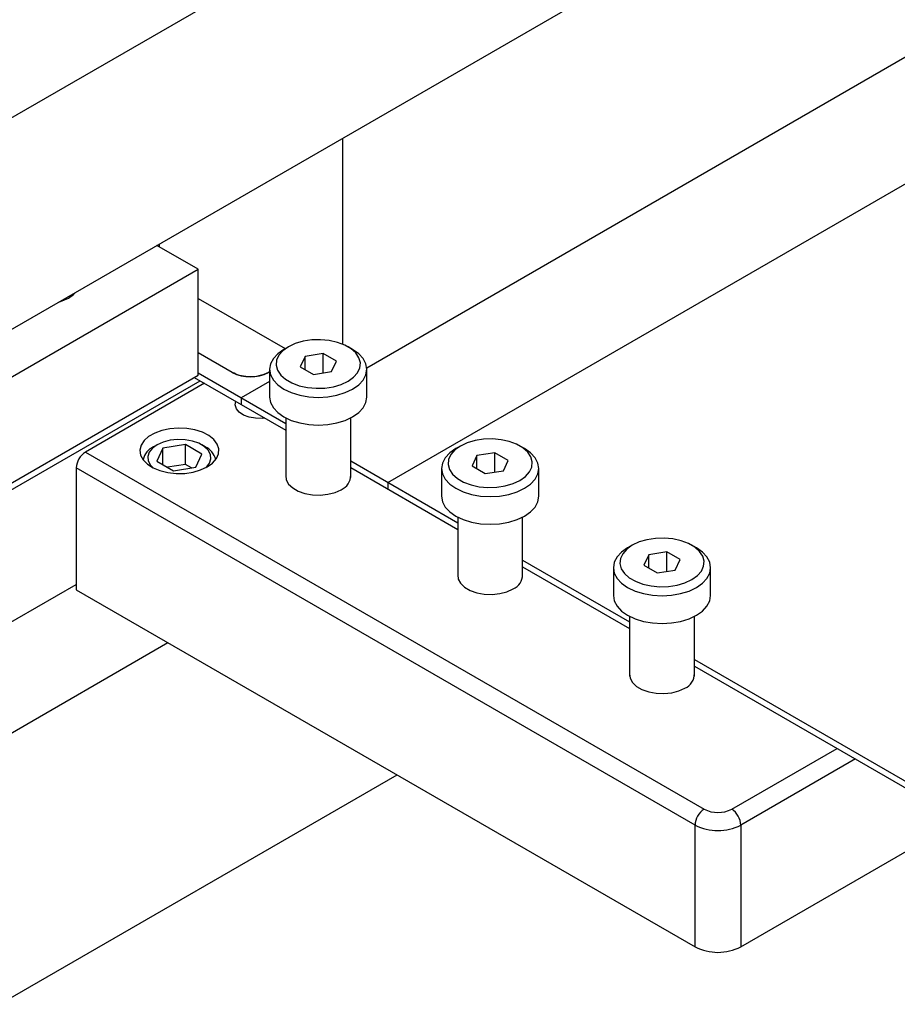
# Model space of a CAD drawing. Header units: inches. Extents: x 1687 to 2505, y -239 to -56.
# Tile 115 of 166: x 1834.71 to 1841.48, y -217.48 to -209.89. Entities that reach past the tile are written whole.
import ezdxf

# ---------------------------------------------------------------- set-up
doc = ezdxf.new("R2010")
doc.units = ezdxf.units.IN
doc.header["$LTSCALE"] = 0.5
doc.header["$MEASUREMENT"] = 0
doc.layers.add('SID-M-S', color=105, linetype='Continuous')

msp = doc.modelspace()

# ---------------------------------------------------------------- linework, layer by layer
at = {"layer": 'SID-M-S'}
for p, q in [((1831.25626, -212.59895), (1848.22683, -202.80205)), ((1831.25626, -214.23203), (1848.22683, -204.43513)), ((1837.38651, -212.57119), (1841.79552, -210.02592)), ((1837.54952, -213.45677), (1843.34779, -210.1095)), ((1837.19932, -210.80118), (1837.19932, -212.3893)), ((1836.08563, -211.81168), (1835.76726, -211.62789)), ((1835.78511, -211.61758), (1835.78511, -211.63819)), ((1833.87256, -213.08926), (1836.08563, -211.81168)), ((1836.08563, -212.62822), (1836.08563, -211.81168)), ((1835.03732, -212.0564), (1835.08571, -212.03431)), ((1835.08571, -212.03431), (1835.12396, -212.00638)), ((1835.12396, -212.00638), (1835.13847, -211.99088)), ((1836.08563, -212.03632), (1836.75762, -212.42426)), ((1835.01047, -212.06477), (1835.03732, -212.0564)), ((1836.7823, -212.41), (1836.73955, -212.44048)), ((1836.78227, -212.41002), (1836.74691, -212.43044)), ((1836.83511, -212.38532), (1836.7823, -212.41)), ((1836.89564, -212.36751), (1836.83511, -212.38532)), ((1836.96127, -212.35736), (1836.89564, -212.36751)), ((1837.02912, -212.3553), (1836.96127, -212.35736)), ((1837.09623, -212.36144), (1837.02912, -212.3553)), ((1837.15966, -212.3755), (1837.09623, -212.36144)), ((1837.21664, -212.39686), (1837.15966, -212.3755)), ((1837.26469, -212.42459), (1837.21664, -212.39686)), ((1837.27732, -212.43044), (1837.24196, -212.41002)), ((1837.30169, -212.45749), (1837.26469, -212.42459)), ((1836.34888, -212.60835), (1836.08563, -212.45638)), ((1836.66566, -212.50065), (1836.64432, -212.54126)), ((1836.70031, -212.46322), (1836.66566, -212.50065)), ((1836.7087, -212.47543), (1836.69112, -212.51332)), ((1836.74695, -212.43042), (1836.70031, -212.46322)), ((1836.73955, -212.44048), (1836.7087, -212.47543)), ((1836.91005, -212.48375), (1836.87269, -212.56423)), ((1837.04947, -212.46218), (1836.91005, -212.48375)), ((1836.91005, -212.5858), (1836.91005, -212.48375)), ((1837.15153, -212.5211), (1837.04947, -212.46218)), ((1837.04947, -212.61159), (1837.04947, -212.46218)), ((1837.32392, -212.46322), (1837.27732, -212.43044)), ((1837.32604, -212.49411), (1837.30169, -212.45749)), ((1837.35857, -212.50065), (1837.32392, -212.46322)), ((1837.33667, -212.53285), (1837.32604, -212.49411)), ((1837.37991, -212.54126), (1837.35857, -212.50065)), ((1836.64432, -212.54126), (1836.63711, -212.58349)), ((1836.69112, -212.51332), (1836.68756, -212.55248)), ((1836.68756, -212.55248), (1836.69819, -212.59122)), ((1836.87269, -212.56423), (1836.97476, -212.62315)), ((1837.11418, -212.60158), (1837.15153, -212.5211)), ((1837.31553, -212.6099), (1837.33311, -212.57202)), ((1837.33311, -212.57202), (1837.33667, -212.53285)), ((1837.38711, -212.58349), (1837.37991, -212.54126)), ((1833.87256, -213.9058), (1836.08563, -212.62822)), ((1836.0554, -212.64567), (1836.76211, -213.05365)), ((1836.08563, -212.61169), (1836.76211, -213.00222)), ((1836.63711, -212.60267), (1836.62727, -212.60835)), ((1836.63711, -212.58349), (1836.63711, -212.79783)), ((1836.63711, -212.58349), (1836.64432, -212.62573)), ((1836.64432, -212.62573), (1836.66566, -212.66634)), ((1836.69819, -212.59122), (1836.72254, -212.62784)), ((1836.72254, -212.62784), (1836.75954, -212.66074)), ((1836.97476, -212.62315), (1837.11418, -212.60158)), ((1837.24192, -212.67533), (1837.28468, -212.64485)), ((1837.28468, -212.64485), (1837.31553, -212.6099)), ((1837.35857, -212.66634), (1837.37991, -212.62573)), ((1837.37991, -212.62573), (1837.38711, -212.58349)), ((1837.38711, -212.79783), (1837.38711, -212.58349)), ((1840.27188, -217.03934), (1847.87327, -212.65115)), ((1834.40289, -213.65108), (1836.09995, -212.67139)), ((1836.1353, -212.6918), (1835.21606, -213.22247)), ((1836.63711, -212.67724), (1836.41814, -212.80365)), ((1836.66566, -212.66634), (1836.70031, -212.70376)), ((1836.70031, -212.70376), (1836.74695, -212.73657)), ((1836.75954, -212.66074), (1836.80759, -212.68847)), ((1836.80759, -212.68847), (1836.86457, -212.70983)), ((1836.86457, -212.70983), (1836.928, -212.72389)), ((1836.928, -212.72389), (1836.99511, -212.73003)), ((1836.99511, -212.73003), (1837.06296, -212.72797)), ((1837.06296, -212.72797), (1837.12858, -212.71782)), ((1837.12858, -212.71782), (1837.18912, -212.70002)), ((1837.18912, -212.70002), (1837.24192, -212.67533)), ((1837.27728, -212.73657), (1837.32392, -212.70376)), ((1837.32392, -212.70376), (1837.35857, -212.66634)), ((1836.41814, -212.80365), (1836.41814, -212.85508)), ((1836.63711, -212.79783), (1836.64432, -212.84007)), ((1836.74695, -212.73657), (1836.80378, -212.76349)), ((1836.80378, -212.76349), (1836.86861, -212.7835)), ((1836.86861, -212.7835), (1836.93896, -212.79582)), ((1836.93896, -212.79582), (1837.01211, -212.79998)), ((1837.01211, -212.79998), (1837.08527, -212.79582)), ((1837.08527, -212.79582), (1837.15562, -212.7835)), ((1837.15562, -212.7835), (1837.22045, -212.76349)), ((1837.22045, -212.76349), (1837.27728, -212.73657)), ((1837.37991, -212.84007), (1837.38711, -212.79783)), ((1836.37218, -212.85878), (1836.3767, -212.83116)), ((1836.38085, -212.88783), (1836.37218, -212.85878)), ((1836.64432, -212.84007), (1836.66566, -212.88068)), ((1836.66566, -212.88068), (1836.70031, -212.91811)), ((1837.32392, -212.91811), (1837.35857, -212.88068)), ((1837.35857, -212.88068), (1837.37991, -212.84007)), ((1836.40278, -212.91445), (1836.38085, -212.88783)), ((1836.43634, -212.93667), (1836.40278, -212.91445)), ((1836.47904, -212.95283), (1836.43634, -212.93667)), ((1836.52771, -212.96175), (1836.47904, -212.95283)), ((1836.70031, -212.91811), (1836.74695, -212.95091)), ((1836.74695, -212.95091), (1836.80378, -212.97783)), ((1836.76211, -212.95919), (1836.76211, -213.41937)), ((1837.22045, -212.97783), (1837.27728, -212.95091)), ((1837.26211, -213.41937), (1837.26211, -212.95919)), ((1837.27728, -212.95091), (1837.32392, -212.91811)), ((1836.57874, -212.96276), (1836.52771, -212.96175)), ((1836.60101, -212.96065), (1836.57874, -212.96276)), ((1836.80378, -212.97783), (1836.86861, -212.99784)), ((1836.86861, -212.99784), (1836.93896, -213.01016)), ((1836.93896, -213.01016), (1837.01211, -213.01432)), ((1837.01211, -213.01432), (1837.08527, -213.01016)), ((1837.08527, -213.01016), (1837.15562, -212.99784)), ((1837.15562, -212.99784), (1837.22045, -212.97783)), ((1835.70352, -213.10213), (1835.66805, -213.13416)), ((1835.75008, -213.07525), (1835.70352, -213.10213)), ((1835.80555, -213.05478), (1835.75008, -213.07525)), ((1835.86736, -213.04167), (1835.80555, -213.05478)), ((1835.9326, -213.03654), (1835.86736, -213.04167)), ((1835.99823, -213.03963), (1835.9326, -213.03654)), ((1836.06117, -213.05078), (1835.99823, -213.03963)), ((1836.11849, -213.06949), (1836.06117, -213.05078)), ((1836.1675, -213.09487), (1836.11849, -213.06949)), ((1836.20592, -213.12575), (1836.1675, -213.09487)), ((1835.64535, -213.16984), (1835.63646, -213.2075)), ((1835.66805, -213.13416), (1835.64535, -213.16984)), ((1835.76849, -213.16584), (1835.73225, -213.19254)), ((1835.76846, -213.16585), (1835.74194, -213.18117)), ((1835.81475, -213.14492), (1835.76849, -213.16584)), ((1835.98747, -213.16489), (1835.81347, -213.19181)), ((1835.86833, -213.13099), (1835.81475, -213.14492)), ((1835.92613, -213.12488), (1835.86833, -213.13099)), ((1835.98478, -213.12693), (1835.92613, -213.12488)), ((1836.04089, -213.13702), (1835.98478, -213.12693)), ((1836.11484, -213.23842), (1835.98747, -213.16489)), ((1835.98747, -213.31799), (1835.98747, -213.16489)), ((1836.09117, -213.15457), (1836.04089, -213.13702)), ((1836.13272, -213.17856), (1836.09117, -213.15457)), ((1836.13975, -213.18117), (1836.11323, -213.16585)), ((1836.16312, -213.20759), (1836.13272, -213.17856)), ((1836.23193, -213.16066), (1836.20592, -213.12575)), ((1836.24434, -213.19799), (1836.23193, -213.16066)), ((1838.10813, -213.17538), (1838.06537, -213.20586)), ((1838.10809, -213.1754), (1838.07273, -213.19582)), ((1838.16093, -213.1507), (1838.10813, -213.17538)), ((1838.22147, -213.13289), (1838.16093, -213.1507)), ((1838.2871, -213.12274), (1838.22147, -213.13289)), ((1838.35495, -213.12069), (1838.2871, -213.12274)), ((1838.42206, -213.12682), (1838.35495, -213.12069)), ((1838.48549, -213.14088), (1838.42206, -213.12682)), ((1838.54247, -213.16224), (1838.48549, -213.14088)), ((1838.59051, -213.18998), (1838.54247, -213.16224)), ((1838.60315, -213.19582), (1838.56779, -213.1754)), ((1835.21606, -213.22247), (1839.98903, -215.97784)), ((1835.63646, -213.2075), (1835.6418, -213.24539)), ((1835.6418, -213.24539), (1835.66113, -213.28172)), ((1835.70813, -213.22347), (1835.69754, -213.25684)), ((1835.69754, -213.25684), (1835.70109, -213.2907)), ((1835.73225, -213.19254), (1835.70813, -213.22347)), ((1835.81347, -213.19181), (1835.76685, -213.29225)), ((1835.81347, -213.31916), (1835.81347, -213.19181)), ((1836.06822, -213.33887), (1836.11484, -213.23842)), ((1836.1806, -213.23997), (1836.16312, -213.20759)), ((1836.18415, -213.27383), (1836.1806, -213.23997)), ((1836.22667, -213.27288), (1836.24256, -213.23599)), ((1836.24256, -213.23599), (1836.24434, -213.19799)), ((1838.02614, -213.2286), (1837.99148, -213.26603)), ((1838.03453, -213.24081), (1838.01694, -213.2787)), ((1838.07277, -213.1958), (1838.02614, -213.2286)), ((1838.06537, -213.20586), (1838.03453, -213.24081)), ((1838.23588, -213.24913), (1838.19852, -213.32961)), ((1838.3753, -213.22756), (1838.23588, -213.24913)), ((1838.23588, -213.35118), (1838.23588, -213.24913)), ((1838.47736, -213.28648), (1838.3753, -213.22756)), ((1838.3753, -213.37698), (1838.3753, -213.22756)), ((1838.62752, -213.22287), (1838.59051, -213.18998)), ((1838.64974, -213.2286), (1838.60315, -213.19582)), ((1838.65187, -213.25949), (1838.62752, -213.22287)), ((1838.68439, -213.26603), (1838.64974, -213.2286)), ((1838.66249, -213.29823), (1838.65187, -213.25949)), ((1835.66113, -213.28172), (1835.69354, -213.31481)), ((1835.69354, -213.31481), (1835.73751, -213.34311)), ((1835.70109, -213.2907), (1835.71857, -213.32309)), ((1835.71857, -213.32309), (1835.73801, -213.34336)), ((1835.76685, -213.29225), (1835.89423, -213.36578)), ((1835.98747, -213.31799), (1835.84864, -213.33947)), ((1835.89423, -213.36578), (1836.06822, -213.33887)), ((1836.03305, -213.34431), (1835.98747, -213.31799)), ((1836.10484, -213.36037), (1836.15616, -213.33656)), ((1836.14369, -213.34336), (1836.14944, -213.33813)), ((1836.14944, -213.33813), (1836.17356, -213.3072)), ((1836.15616, -213.33656), (1836.19741, -213.30693)), ((1836.17356, -213.3072), (1836.18415, -213.27383)), ((1836.19741, -213.30693), (1836.22667, -213.27288)), ((1837.26211, -213.29086), (1838.08794, -213.7676)), ((1837.97014, -213.30664), (1837.96294, -213.34888)), ((1837.99148, -213.26603), (1837.97014, -213.30664)), ((1838.01694, -213.2787), (1838.01338, -213.31787)), ((1838.01338, -213.31787), (1838.02401, -213.35661)), ((1838.19852, -213.32961), (1838.30058, -213.38853)), ((1838.44, -213.36697), (1838.47736, -213.28648)), ((1838.64135, -213.37528), (1838.65894, -213.3374)), ((1838.65894, -213.3374), (1838.66249, -213.29823)), ((1838.70573, -213.30664), (1838.68439, -213.26603)), ((1838.71294, -213.34888), (1838.70573, -213.30664)), ((1839.91832, -216.10032), (1835.14535, -213.34494)), ((1835.14535, -213.34494), (1835.14535, -214.28396)), ((1835.73751, -213.34311), (1835.79098, -213.36528)), ((1835.79098, -213.36528), (1835.85147, -213.3803)), ((1835.85147, -213.3803), (1835.91613, -213.38747)), ((1835.91613, -213.38747), (1835.98195, -213.38644)), ((1835.98195, -213.38644), (1836.04585, -213.37726)), ((1836.04585, -213.37726), (1836.10484, -213.36037)), ((1836.76211, -213.40111), (1836.76207, -213.40151)), ((1836.76207, -213.40151), (1836.76572, -213.43631)), ((1837.26211, -213.3423), (1838.08794, -213.81903)), ((1837.96294, -213.34888), (1837.96294, -213.56322)), ((1837.96294, -213.34888), (1837.97014, -213.39111)), ((1837.97014, -213.39111), (1837.99148, -213.43172)), ((1838.02401, -213.35661), (1838.04836, -213.39323)), ((1838.04836, -213.39323), (1838.08537, -213.42612)), ((1838.30058, -213.38853), (1838.44, -213.36697)), ((1838.56775, -213.44071), (1838.61051, -213.41023)), ((1838.61051, -213.41023), (1838.64135, -213.37528)), ((1838.68439, -213.43172), (1838.70573, -213.39111)), ((1838.70573, -213.39111), (1838.71294, -213.34888)), ((1838.71294, -213.56322), (1838.71294, -213.34888)), ((1836.76572, -213.43631), (1836.78368, -213.46959)), ((1836.78368, -213.46959), (1836.81492, -213.49942)), ((1837.54952, -213.45677), (1837.54952, -213.50821)), ((1837.99148, -213.43172), (1838.02614, -213.46915)), ((1838.02614, -213.46915), (1838.07277, -213.50195)), ((1838.08537, -213.42612), (1838.13341, -213.45386)), ((1838.13341, -213.45386), (1838.19039, -213.47522)), ((1838.19039, -213.47522), (1838.25382, -213.48927)), ((1838.25382, -213.48927), (1838.32093, -213.49541)), ((1838.38878, -213.49336), (1838.45441, -213.48321)), ((1838.45441, -213.48321), (1838.51495, -213.4654)), ((1838.51495, -213.4654), (1838.56775, -213.44071)), ((1838.6031, -213.50195), (1838.64974, -213.46915)), ((1838.64974, -213.46915), (1838.68439, -213.43172)), ((1836.81492, -213.49942), (1836.85763, -213.52408)), ((1836.85763, -213.52408), (1836.90931, -213.54211)), ((1836.90931, -213.54211), (1836.96696, -213.55248)), ((1836.96696, -213.55248), (1837.02724, -213.55459)), ((1837.02724, -213.55459), (1837.08664, -213.5483)), ((1837.08664, -213.5483), (1837.14171, -213.534)), ((1837.14171, -213.534), (1837.18924, -213.5125)), ((1837.96294, -213.56322), (1837.97014, -213.60545)), ((1838.07277, -213.50195), (1838.1296, -213.52887)), ((1838.1296, -213.52887), (1838.19443, -213.54888)), ((1838.19443, -213.54888), (1838.26478, -213.5612)), ((1838.26478, -213.5612), (1838.33794, -213.56536)), ((1838.32093, -213.49541), (1838.38878, -213.49336)), ((1838.33794, -213.56536), (1838.4111, -213.5612)), ((1838.4111, -213.5612), (1838.48145, -213.54888)), ((1838.48145, -213.54888), (1838.54628, -213.52887)), ((1838.54628, -213.52887), (1838.6031, -213.50195)), ((1838.70573, -213.60545), (1838.71294, -213.56322)), ((1837.97014, -213.60545), (1837.99148, -213.64606)), ((1838.68439, -213.64606), (1838.70573, -213.60545)), ((1837.99148, -213.64606), (1838.02614, -213.68349)), ((1838.02614, -213.68349), (1838.07277, -213.71629)), ((1838.07277, -213.71629), (1838.1296, -213.74322)), ((1838.54628, -213.74322), (1838.6031, -213.71629)), ((1838.6031, -213.71629), (1838.64974, -213.68349)), ((1838.64974, -213.68349), (1838.68439, -213.64606)), ((1838.08794, -213.72457), (1838.08794, -214.18476)), ((1838.1296, -213.74322), (1838.19443, -213.76322)), ((1838.19443, -213.76322), (1838.26478, -213.77554)), ((1838.26478, -213.77554), (1838.33794, -213.7797)), ((1838.33794, -213.7797), (1838.4111, -213.77554)), ((1838.4111, -213.77554), (1838.48145, -213.76322)), ((1838.48145, -213.76322), (1838.54628, -213.74322)), ((1838.58794, -214.18476), (1838.58794, -213.72457)), ((1839.43395, -213.94076), (1839.3912, -213.97125)), ((1839.43392, -213.94079), (1839.39856, -213.96121)), ((1839.48676, -213.91608), (1839.43395, -213.94076)), ((1839.5473, -213.89827), (1839.48676, -213.91608)), ((1839.61292, -213.88812), (1839.5473, -213.89827)), ((1839.68077, -213.88607), (1839.61292, -213.88812)), ((1839.74788, -213.89221), (1839.68077, -213.88607)), ((1839.81131, -213.90626), (1839.74788, -213.89221)), ((1839.86829, -213.92762), (1839.81131, -213.90626)), ((1839.91634, -213.95536), (1839.86829, -213.92762)), ((1839.92897, -213.96121), (1839.89361, -213.94079)), ((1839.35196, -213.99399), (1839.31731, -214.03141)), ((1839.36035, -214.00619), (1839.34277, -214.04408)), ((1839.3986, -213.96118), (1839.35196, -213.99399)), ((1839.3912, -213.97125), (1839.36035, -214.00619)), ((1839.5617, -214.01451), (1839.52435, -214.095)), ((1839.70112, -213.99295), (1839.5617, -214.01451)), ((1839.5617, -214.11656), (1839.5617, -214.01451)), ((1839.80318, -214.05186), (1839.70112, -213.99295)), ((1839.70112, -214.14236), (1839.70112, -213.99295)), ((1839.95334, -213.98825), (1839.91634, -213.95536)), ((1839.97557, -213.99399), (1839.92897, -213.96121)), ((1839.97769, -214.02487), (1839.95334, -213.98825)), ((1840.01022, -214.03141), (1839.97557, -213.99399)), ((1838.58794, -214.05624), (1839.41376, -214.53298)), ((1839.29597, -214.07202), (1839.28876, -214.11426)), ((1839.31731, -214.03141), (1839.29597, -214.07202)), ((1839.34277, -214.04408), (1839.33921, -214.08325)), ((1839.33921, -214.08325), (1839.34984, -214.12199)), ((1839.52435, -214.095), (1839.62641, -214.15392)), ((1839.76583, -214.13235), (1839.80318, -214.05186)), ((1839.98832, -214.06361), (1839.97769, -214.02487)), ((1839.98476, -214.10278), (1839.98832, -214.06361)), ((1840.03156, -214.07202), (1840.01022, -214.03141)), ((1840.03876, -214.11426), (1840.03156, -214.07202)), ((1838.08794, -214.16649), (1838.0879, -214.16689)), ((1838.0879, -214.16689), (1838.09154, -214.20169)), ((1838.58794, -214.10768), (1839.41376, -214.58442)), ((1839.28876, -214.11426), (1839.28876, -214.3286)), ((1839.28876, -214.11426), (1839.29597, -214.15649)), ((1839.29597, -214.15649), (1839.31731, -214.1971)), ((1839.34984, -214.12199), (1839.37419, -214.15861)), ((1839.37419, -214.15861), (1839.41119, -214.1915)), ((1839.62641, -214.15392), (1839.76583, -214.13235)), ((1839.89357, -214.2061), (1839.93633, -214.17562)), ((1839.93633, -214.17562), (1839.96718, -214.14067)), ((1839.96718, -214.14067), (1839.98476, -214.10278)), ((1840.01022, -214.1971), (1840.03156, -214.15649)), ((1840.03156, -214.15649), (1840.03876, -214.11426)), ((1840.03876, -214.3286), (1840.03876, -214.11426)), ((1834.40289, -214.67176), (1835.14535, -214.24314)), ((1838.09154, -214.20169), (1838.10951, -214.23497)), ((1838.10951, -214.23497), (1838.14075, -214.26481)), ((1839.31731, -214.1971), (1839.35196, -214.23453)), ((1839.35196, -214.23453), (1839.3986, -214.26733)), ((1839.41119, -214.1915), (1839.45924, -214.21924)), ((1839.45924, -214.21924), (1839.51622, -214.2406)), ((1839.51622, -214.2406), (1839.57965, -214.25466)), ((1839.71461, -214.25874), (1839.78023, -214.24859)), ((1839.78023, -214.24859), (1839.84077, -214.23078)), ((1839.84077, -214.23078), (1839.89357, -214.2061)), ((1839.92893, -214.26733), (1839.97557, -214.23453)), ((1839.97557, -214.23453), (1840.01022, -214.1971)), ((1835.14535, -214.28396), (1839.91832, -217.03934)), ((1838.14075, -214.26481), (1838.18345, -214.28946)), ((1838.18345, -214.28946), (1838.23513, -214.30749)), ((1838.23513, -214.30749), (1838.29279, -214.31786)), ((1838.29279, -214.31786), (1838.35306, -214.31997)), ((1838.35306, -214.31997), (1838.41246, -214.31369)), ((1838.41246, -214.31369), (1838.46753, -214.29938)), ((1838.46753, -214.29938), (1838.51507, -214.27788)), ((1839.3986, -214.26733), (1839.45543, -214.29426)), ((1839.45543, -214.29426), (1839.52026, -214.31426)), ((1839.52026, -214.31426), (1839.59061, -214.32658)), ((1839.57965, -214.25466), (1839.64676, -214.26079)), ((1839.59061, -214.32658), (1839.66376, -214.33074)), ((1839.64676, -214.26079), (1839.71461, -214.25874)), ((1839.66376, -214.33074), (1839.73692, -214.32658)), ((1839.73692, -214.32658), (1839.80727, -214.31426)), ((1839.80727, -214.31426), (1839.8721, -214.29426)), ((1839.8721, -214.29426), (1839.92893, -214.26733)), ((1839.28876, -214.3286), (1839.29597, -214.37083)), ((1839.29597, -214.37083), (1839.31731, -214.41144)), ((1840.01022, -214.41144), (1840.03156, -214.37083)), ((1840.03156, -214.37083), (1840.03876, -214.3286)), ((1839.31731, -214.41144), (1839.35196, -214.44887)), ((1839.35196, -214.44887), (1839.3986, -214.48168)), ((1839.92893, -214.48168), (1839.97557, -214.44887)), ((1839.97557, -214.44887), (1840.01022, -214.41144)), ((1839.3986, -214.48168), (1839.45543, -214.5086)), ((1839.41376, -214.48996), (1839.41376, -214.95014)), ((1839.45543, -214.5086), (1839.52026, -214.5286)), ((1839.52026, -214.5286), (1839.59061, -214.54092)), ((1839.59061, -214.54092), (1839.66376, -214.54508)), ((1839.66376, -214.54508), (1839.73692, -214.54092)), ((1839.73692, -214.54092), (1839.80727, -214.5286)), ((1839.80727, -214.5286), (1839.8721, -214.5086)), ((1839.8721, -214.5086), (1839.92893, -214.48168)), ((1839.91376, -214.95014), (1839.91376, -214.48996)), ((1831.25626, -217.34549), (1835.85246, -214.69217)), ((1839.91376, -214.82163), (1841.79216, -215.906)), ((1839.41376, -214.93187), (1839.41372, -214.93227)), ((1839.41372, -214.93227), (1839.41737, -214.96707)), ((1839.91376, -214.87306), (1841.79216, -215.95743)), ((1839.41737, -214.96707), (1839.43533, -215.00036)), ((1839.43533, -215.00036), (1839.46658, -215.03019)), ((1839.46658, -215.03019), (1839.50928, -215.05484)), ((1839.50928, -215.05484), (1839.56096, -215.07288)), ((1839.56096, -215.07288), (1839.61861, -215.08325)), ((1839.61861, -215.08325), (1839.67889, -215.08535)), ((1839.67889, -215.08535), (1839.73829, -215.07907)), ((1839.73829, -215.07907), (1839.79336, -215.06476)), ((1839.79336, -215.06476), (1839.84089, -215.04326)), ((1840.20117, -215.97784), (1841.01434, -215.50841)), ((1841.15577, -215.59006), (1840.27188, -216.10032)), ((1831.25626, -219.38685), (1837.62051, -215.71284)), ((1839.91832, -217.03934), (1839.91832, -216.10032)), ((1840.27188, -216.10032), (1840.27188, -217.03934))]:
    msp.add_line(p, q, dxfattribs=at)
for centre, radius, start, end in [((1836.48807, -212.33971), 0.30256, 242.609672, 297.390328), ((1835.80135, -213.31233), 0.144, 114.353679, 167.523356), ((1836.08035, -213.31233), 0.14398, 12.475851, 65.635256), ((1835.29887, -213.35193), 0.15368, 122.605478, 177.394522), ((1837.14368, -213.40316), 0.11845, 292.622387, 0.992107), ((1838.46951, -214.16854), 0.11845, 292.622387, 0.992107), ((1839.79533, -214.93392), 0.11845, 292.622387, 0.992107), ((1840.07184, -216.1073), 0.15368, 122.605478, 177.394522), ((1840.0951, -215.77314), 0.23055, 242.609672, 297.390328), ((1840.11835, -216.1073), 0.15368, 2.605478, 57.394522), ((1840.0951, -215.75914), 0.38426, 242.609672, 297.390328), ((1840.0951, -216.69816), 0.38426, 242.609672, 297.390328)]:
    msp.add_arc(centre, radius, start, end, dxfattribs=at)
msp.add_open_spline([(1836.62727, -212.60835), (1836.60422, -212.61863), (1836.55812, -212.63918), (1836.47509, -212.64407), (1836.4019, -212.63335), (1836.36655, -212.61668), (1836.34888, -212.60835)], degree=3, knots=[0, 0, 0, 0, 0.279619, 0.5592379, 0.779619, 1, 1, 1, 1], dxfattribs=at)

doc.saveas('drawing.dxf')
